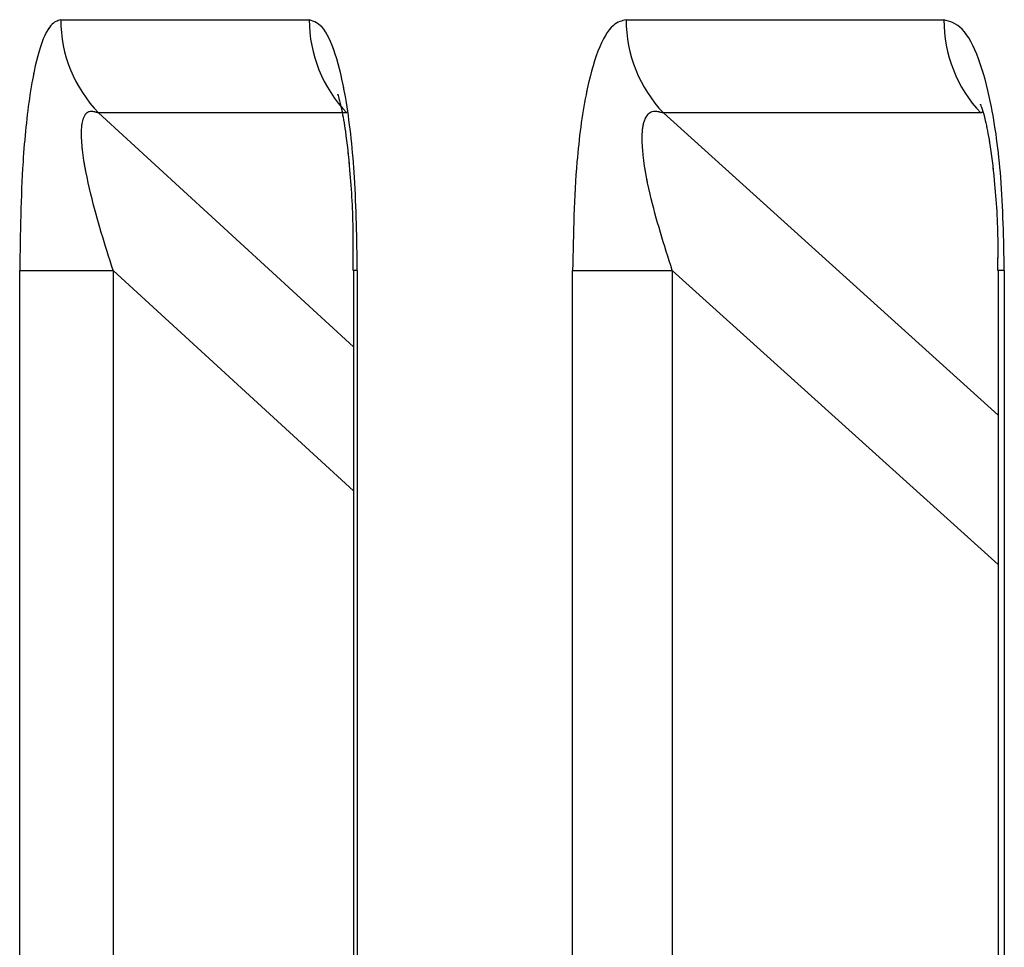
# Model space of a CAD drawing. Header units: inches. Extents: x 0.1 to 16.9, y 0.1 to 10.9.
# Tile 21 of 235: x 6.440503 to 6.440748, y 2.44769 to 2.447921. Entities that reach past the tile are written whole.
import ezdxf

# ---------------------------------------------------------------- set-up
doc = ezdxf.new("R2010")
doc.units = ezdxf.units.IN
doc.header["$MEASUREMENT"] = 0
doc.linetypes.add('PHANTOM', pattern=[0.49999999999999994, 0.25, -0.05, 0.05, -0.05, 0.05, -0.05])

msp = doc.modelspace()

# ---------------------------------------------------------------- linework, layer by layer
at = {"color": 7, "linetype": 'Continuous', "lineweight": 25}
for p, q in [((6.440513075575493, 2.447921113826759), (6.44057492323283, 2.447921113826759)), ((6.440653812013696, 2.447921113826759), (6.44073289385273, 2.447921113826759)), ((6.440584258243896, 2.447897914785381), (6.440522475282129, 2.447897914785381)), ((6.440522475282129, 2.447897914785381), (6.440585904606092, 2.447839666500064)), ((6.440742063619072, 2.447897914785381), (6.440663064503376, 2.447897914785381)), ((6.440663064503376, 2.447897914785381), (6.440746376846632, 2.447822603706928)), ((6.440742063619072, 2.447897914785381), (6.440742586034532, 2.447898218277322)), ((6.440502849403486, 2.443469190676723), (6.440502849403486, 2.447858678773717)), ((6.440502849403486, 2.447858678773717), (6.440526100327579, 2.447858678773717)), ((6.440526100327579, 2.447858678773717), (6.440526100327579, 2.443469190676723)), ((6.440585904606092, 2.447803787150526), (6.440526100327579, 2.447858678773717)), ((6.440585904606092, 2.447858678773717), (6.440585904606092, 2.443469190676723)), ((6.440586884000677, 2.447858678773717), (6.440585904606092, 2.447858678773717)), ((6.440586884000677, 2.447858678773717), (6.440586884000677, 2.443469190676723)), ((6.440640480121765, 2.443469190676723), (6.440640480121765, 2.447858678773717)), ((6.440640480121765, 2.447858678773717), (6.44066528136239, 2.447858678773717)), ((6.44066528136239, 2.447858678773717), (6.44066528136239, 2.443469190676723)), ((6.440746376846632, 2.447785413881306), (6.44066528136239, 2.447858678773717)), ((6.440746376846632, 2.447858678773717), (6.440746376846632, 2.443469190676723)), ((6.440747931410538, 2.447858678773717), (6.440746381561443, 2.447858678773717)), ((6.440747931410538, 2.447858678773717), (6.440747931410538, 2.443469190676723))]:
    msp.add_line(p, q, dxfattribs=at)
at = {"color": 7, "linetype": 'PHANTOM', "lineweight": 18}
for p, q in [((6.440513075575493, 2.447921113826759), (6.44057492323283, 2.447921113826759)), ((6.440513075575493, 2.447921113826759), (6.44057492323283, 2.447921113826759)), ((6.440513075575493, 2.447921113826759), (6.44057492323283, 2.447921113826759)), ((6.440653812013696, 2.447921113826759), (6.440732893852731, 2.447921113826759)), ((6.440653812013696, 2.447921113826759), (6.440732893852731, 2.447921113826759)), ((6.440653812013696, 2.447921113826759), (6.440732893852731, 2.447921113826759)), ((6.440584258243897, 2.447897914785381), (6.440522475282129, 2.447897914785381)), ((6.440522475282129, 2.447897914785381), (6.440585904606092, 2.447839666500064)), ((6.440584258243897, 2.447897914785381), (6.440522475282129, 2.447897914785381)), ((6.440522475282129, 2.447897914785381), (6.440585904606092, 2.447839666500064)), ((6.440584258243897, 2.447897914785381), (6.440522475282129, 2.447897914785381)), ((6.440522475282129, 2.447897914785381), (6.440585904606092, 2.447839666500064)), ((6.440742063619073, 2.447897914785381), (6.440663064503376, 2.447897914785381)), ((6.440663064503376, 2.447897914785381), (6.440746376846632, 2.447822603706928)), ((6.440742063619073, 2.447897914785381), (6.440663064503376, 2.447897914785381)), ((6.440663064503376, 2.447897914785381), (6.440746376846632, 2.447822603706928)), ((6.440742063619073, 2.447897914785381), (6.440663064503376, 2.447897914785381)), ((6.440663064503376, 2.447897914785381), (6.440746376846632, 2.447822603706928)), ((6.440742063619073, 2.447897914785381), (6.440742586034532, 2.447898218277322)), ((6.440742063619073, 2.447897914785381), (6.440742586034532, 2.447898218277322)), ((6.440742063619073, 2.447897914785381), (6.440742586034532, 2.447898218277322)), ((6.440502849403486, 2.443469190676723), (6.440502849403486, 2.447858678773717)), ((6.440502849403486, 2.447858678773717), (6.440526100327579, 2.447858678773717)), ((6.440502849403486, 2.443469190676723), (6.440502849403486, 2.447858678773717)), ((6.440502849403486, 2.447858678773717), (6.440526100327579, 2.447858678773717)), ((6.440502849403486, 2.443469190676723), (6.440502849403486, 2.447858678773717)), ((6.440502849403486, 2.447858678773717), (6.440526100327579, 2.447858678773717)), ((6.440526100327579, 2.447858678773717), (6.440526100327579, 2.443469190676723)), ((6.440585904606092, 2.447803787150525), (6.440526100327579, 2.447858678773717)), ((6.440526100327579, 2.447858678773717), (6.440526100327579, 2.443469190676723)), ((6.440585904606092, 2.447803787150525), (6.440526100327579, 2.447858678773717)), ((6.440526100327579, 2.447858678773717), (6.440526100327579, 2.443469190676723)), ((6.440585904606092, 2.447803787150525), (6.440526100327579, 2.447858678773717)), ((6.440585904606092, 2.447858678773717), (6.440585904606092, 2.443469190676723)), ((6.440586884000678, 2.447858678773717), (6.440585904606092, 2.447858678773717)), ((6.440585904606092, 2.447858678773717), (6.440585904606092, 2.443469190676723)), ((6.440586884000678, 2.447858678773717), (6.440585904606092, 2.447858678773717)), ((6.440585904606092, 2.447858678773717), (6.440585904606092, 2.443469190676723)), ((6.440586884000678, 2.447858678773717), (6.440585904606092, 2.447858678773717)), ((6.440586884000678, 2.447858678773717), (6.440586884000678, 2.443469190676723)), ((6.440586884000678, 2.447858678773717), (6.440586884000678, 2.443469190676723)), ((6.440586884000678, 2.447858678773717), (6.440586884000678, 2.443469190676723)), ((6.440640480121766, 2.443469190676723), (6.440640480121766, 2.447858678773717)), ((6.440640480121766, 2.447858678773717), (6.44066528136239, 2.447858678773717)), ((6.440640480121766, 2.443469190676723), (6.440640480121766, 2.447858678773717)), ((6.440640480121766, 2.447858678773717), (6.44066528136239, 2.447858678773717)), ((6.440640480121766, 2.443469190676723), (6.440640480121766, 2.447858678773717)), ((6.440640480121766, 2.447858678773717), (6.44066528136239, 2.447858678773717)), ((6.44066528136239, 2.447858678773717), (6.44066528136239, 2.443469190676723)), ((6.440746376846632, 2.447785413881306), (6.44066528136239, 2.447858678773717)), ((6.44066528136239, 2.447858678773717), (6.44066528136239, 2.443469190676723)), ((6.440746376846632, 2.447785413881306), (6.44066528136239, 2.447858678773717)), ((6.44066528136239, 2.447858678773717), (6.44066528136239, 2.443469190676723)), ((6.440746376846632, 2.447785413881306), (6.44066528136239, 2.447858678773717)), ((6.440746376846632, 2.447858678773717), (6.440746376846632, 2.443469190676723)), ((6.440746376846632, 2.447858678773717), (6.440746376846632, 2.443469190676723)), ((6.440746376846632, 2.447858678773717), (6.440746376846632, 2.443469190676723)), ((6.440747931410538, 2.447858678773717), (6.440746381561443, 2.447858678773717)), ((6.440747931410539, 2.447858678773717), (6.440746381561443, 2.447858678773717)), ((6.440747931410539, 2.447858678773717), (6.440746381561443, 2.447858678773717)), ((6.440747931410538, 2.447858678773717), (6.440747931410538, 2.443469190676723)), ((6.440747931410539, 2.447858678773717), (6.440747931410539, 2.443469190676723)), ((6.440747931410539, 2.447858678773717), (6.440747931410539, 2.443469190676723))]:
    msp.add_line(p, q, dxfattribs=at)
at = {"color": 7, "linetype": 'Continuous', "lineweight": 25}
for centre, radius, start, end in [((6.440546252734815, 2.447921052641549), 3.317721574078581e-05, 179.8943354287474, 224.2189348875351), ((6.440608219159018, 2.447921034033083), 3.329602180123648e-05, 179.8626909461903, 223.9758137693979), ((6.440687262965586, 2.447921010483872), 3.345111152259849e-05, 179.822991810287, 223.6642693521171), ((6.440766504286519, 2.447920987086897), 3.361067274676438e-05, 179.783947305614, 223.3503466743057)]:
    msp.add_arc(centre, radius, start, end, dxfattribs=at)
at = {"color": 7, "linetype": 'PHANTOM', "lineweight": 18}
for centre, radius, start, end in [((6.440546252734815, 2.447921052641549), 3.317721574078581e-05, 179.8943354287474, 224.2189348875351), ((6.440546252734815, 2.447921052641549), 3.317721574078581e-05, 179.8943354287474, 224.2189348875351), ((6.440546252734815, 2.447921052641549), 3.317721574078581e-05, 179.8943354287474, 224.2189348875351), ((6.440608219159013, 2.447921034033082), 3.329602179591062e-05, 179.8626909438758, 223.9758137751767), ((6.440608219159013, 2.447921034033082), 3.329602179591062e-05, 179.8626909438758, 223.9758137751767), ((6.440608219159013, 2.447921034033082), 3.329602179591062e-05, 179.8626909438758, 223.9758137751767), ((6.440687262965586, 2.447921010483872), 3.345111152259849e-05, 179.822991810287, 223.6642693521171), ((6.440687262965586, 2.447921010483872), 3.345111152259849e-05, 179.822991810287, 223.6642693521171), ((6.440687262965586, 2.447921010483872), 3.345111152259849e-05, 179.822991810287, 223.6642693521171), ((6.440766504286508, 2.447920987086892), 3.361067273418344e-05, 179.7839472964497, 223.3503466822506), ((6.440766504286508, 2.447920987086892), 3.361067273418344e-05, 179.7839472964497, 223.3503466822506), ((6.440766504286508, 2.447920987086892), 3.361067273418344e-05, 179.7839472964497, 223.3503466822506)]:
    msp.add_arc(centre, radius, start, end, dxfattribs=at)
at = {"color": 7, "linetype": 'Continuous', "lineweight": 25}
for points, knots in [([(6.440513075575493, 2.447921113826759), (6.44051224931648, 2.447920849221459), (6.440510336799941, 2.447920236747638), (6.44050756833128, 2.447914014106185), (6.440505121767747, 2.447902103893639), (6.440503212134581, 2.447883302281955), (6.440502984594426, 2.44786785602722), (6.440502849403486, 2.447858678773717)], [0, 0, 0, 0, 0.1336272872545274, 0.3093030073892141, 0.4842287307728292, 0.6935591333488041, 1, 1, 1, 1]), ([(6.440586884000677, 2.447858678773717), (6.440586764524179, 2.447866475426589), (6.440586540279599, 2.447881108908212), (6.4405846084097, 2.447899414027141), (6.440581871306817, 2.447912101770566), (6.440578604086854, 2.447919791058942), (6.44057614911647, 2.447920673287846), (6.44057492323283, 2.447921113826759)], [0, 0, 0, 0, 0.2611752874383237, 0.4901980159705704, 0.6548011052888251, 0.827625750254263, 1, 1, 1, 1]), ([(6.440653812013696, 2.447921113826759), (6.440652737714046, 2.447920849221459), (6.440650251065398, 2.447920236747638), (6.440646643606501, 2.447914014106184), (6.440643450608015, 2.447902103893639), (6.440640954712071, 2.447883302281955), (6.440640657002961, 2.447867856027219), (6.440640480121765, 2.447858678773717)], [0, 0, 0, 0, 0.1336272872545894, 0.3093030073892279, 0.4842287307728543, 0.6935591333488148, 1, 1, 1, 1]), ([(6.440747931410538, 2.447858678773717), (6.440747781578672, 2.447866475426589), (6.44074750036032, 2.447881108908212), (6.440745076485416, 2.44789941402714), (6.440741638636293, 2.447912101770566), (6.440737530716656, 2.447919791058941), (6.440734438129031, 2.447920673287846), (6.44073289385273, 2.447921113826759)], [0, 0, 0, 0, 0.2611752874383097, 0.4901980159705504, 0.6548011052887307, 0.827625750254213, 1, 1, 1, 1]), ([(6.440582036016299, 2.447902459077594), (6.440582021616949, 2.447902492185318), (6.440581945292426, 2.447902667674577), (6.440582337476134, 2.44790159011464), (6.440583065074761, 2.447898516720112), (6.440584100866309, 2.447892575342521), (6.440585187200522, 2.447882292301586), (6.440585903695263, 2.447870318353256), (6.440585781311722, 2.447861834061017), (6.440585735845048, 2.447858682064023)], [0, 0, 0, 0, 0.01982920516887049, 0.1051057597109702, 0.2076245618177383, 0.3415644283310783, 0.5404020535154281, 0.8292548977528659, 0.9999999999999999, 0.9999999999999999, 0.9999999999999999, 0.9999999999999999]), ([(6.440742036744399, 2.447899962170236), (6.440742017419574, 2.447900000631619), (6.440741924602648, 2.447900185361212), (6.44074242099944, 2.44789897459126), (6.440743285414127, 2.447895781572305), (6.440744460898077, 2.447889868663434), (6.44074568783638, 2.447879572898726), (6.440746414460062, 2.447868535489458), (6.440746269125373, 2.447860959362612), (6.440746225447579, 2.447858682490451)], [0, 0, 0, 0, 0.02479451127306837, 0.1190877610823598, 0.2193456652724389, 0.3610779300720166, 0.5639727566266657, 0.8689596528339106, 1, 1, 1, 1]), ([(6.440526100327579, 2.447858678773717), (6.440524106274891, 2.447864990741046), (6.440520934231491, 2.447875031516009), (6.440518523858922, 2.447886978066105), (6.440518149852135, 2.447892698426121), (6.440518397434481, 2.447895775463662), (6.440519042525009, 2.447897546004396), (6.440520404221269, 2.447898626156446), (6.440521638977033, 2.4478982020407), (6.440522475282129, 2.447897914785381)], [0, 0, 0, 0, 0.3643207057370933, 0.5795439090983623, 0.6799835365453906, 0.7338312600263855, 0.8222095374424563, 0.8795817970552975, 1, 1, 1, 1]), ([(6.44066528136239, 2.447858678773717), (6.440663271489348, 2.447864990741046), (6.440660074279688, 2.447875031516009), (6.440657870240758, 2.447886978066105), (6.440657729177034, 2.447892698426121), (6.440658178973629, 2.447895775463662), (6.44065902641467, 2.447897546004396), (6.440660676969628, 2.447898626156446), (6.440662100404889, 2.4478982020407), (6.440663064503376, 2.447897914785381)], [0, 0, 0, 0, 0.3643207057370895, 0.579543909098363, 0.6799835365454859, 0.7338312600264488, 0.8222095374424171, 0.8795817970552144, 1, 1, 1, 1])]:
    msp.add_open_spline(points, degree=3, knots=knots, dxfattribs=at)
at = {"color": 7, "linetype": 'PHANTOM', "lineweight": 18}
for points, knots in [([(6.440513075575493, 2.447921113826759), (6.44051224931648, 2.447920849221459), (6.440510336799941, 2.447920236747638), (6.44050756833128, 2.447914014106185), (6.440505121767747, 2.447902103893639), (6.440503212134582, 2.447883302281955), (6.440502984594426, 2.44786785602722), (6.440502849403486, 2.447858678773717)], [0, 0, 0, 0, 0.1336272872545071, 0.3093030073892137, 0.4842287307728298, 0.6935591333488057, 1, 1, 1, 1]), ([(6.440513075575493, 2.447921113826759), (6.44051224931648, 2.447920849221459), (6.440510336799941, 2.447920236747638), (6.44050756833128, 2.447914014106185), (6.440505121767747, 2.447902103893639), (6.440503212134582, 2.447883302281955), (6.440502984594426, 2.44786785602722), (6.440502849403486, 2.447858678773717)], [0, 0, 0, 0, 0.1336272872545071, 0.3093030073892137, 0.4842287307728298, 0.6935591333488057, 1, 1, 1, 1]), ([(6.440513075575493, 2.447921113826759), (6.44051224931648, 2.447920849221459), (6.440510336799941, 2.447920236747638), (6.44050756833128, 2.447914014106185), (6.440505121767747, 2.447902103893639), (6.440503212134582, 2.447883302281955), (6.440502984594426, 2.44786785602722), (6.440502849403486, 2.447858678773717)], [0, 0, 0, 0, 0.1336272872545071, 0.3093030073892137, 0.4842287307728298, 0.6935591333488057, 1, 1, 1, 1]), ([(6.440586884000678, 2.447858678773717), (6.440586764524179, 2.447866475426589), (6.440586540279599, 2.447881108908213), (6.4405846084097, 2.44789941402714), (6.440581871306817, 2.447912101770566), (6.440578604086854, 2.447919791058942), (6.44057614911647, 2.447920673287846), (6.44057492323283, 2.447921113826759)], [0, 0, 0, 0, 0.2611752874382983, 0.4901980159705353, 0.6548011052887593, 0.827625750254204, 0.9999999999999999, 0.9999999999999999, 0.9999999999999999, 0.9999999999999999]), ([(6.440586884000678, 2.447858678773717), (6.440586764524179, 2.447866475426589), (6.440586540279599, 2.447881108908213), (6.4405846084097, 2.44789941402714), (6.440581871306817, 2.447912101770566), (6.440578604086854, 2.447919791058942), (6.44057614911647, 2.447920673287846), (6.44057492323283, 2.447921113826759)], [0, 0, 0, 0, 0.2611752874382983, 0.4901980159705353, 0.6548011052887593, 0.827625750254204, 0.9999999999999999, 0.9999999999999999, 0.9999999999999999, 0.9999999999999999]), ([(6.440586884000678, 2.447858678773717), (6.440586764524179, 2.447866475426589), (6.440586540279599, 2.447881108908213), (6.4405846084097, 2.44789941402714), (6.440581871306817, 2.447912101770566), (6.440578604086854, 2.447919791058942), (6.44057614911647, 2.447920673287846), (6.44057492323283, 2.447921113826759)], [0, 0, 0, 0, 0.2611752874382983, 0.4901980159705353, 0.6548011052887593, 0.827625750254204, 0.9999999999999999, 0.9999999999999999, 0.9999999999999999, 0.9999999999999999]), ([(6.440653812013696, 2.447921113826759), (6.440652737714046, 2.447920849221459), (6.440650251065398, 2.447920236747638), (6.440646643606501, 2.447914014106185), (6.440643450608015, 2.447902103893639), (6.440640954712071, 2.447883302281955), (6.440640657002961, 2.44786785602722), (6.440640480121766, 2.447858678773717)], [0, 0, 0, 0, 0.133627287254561, 0.309303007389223, 0.4842287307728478, 0.6935591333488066, 1, 1, 1, 1]), ([(6.440653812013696, 2.447921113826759), (6.440652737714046, 2.447920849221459), (6.440650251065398, 2.447920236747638), (6.440646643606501, 2.447914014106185), (6.440643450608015, 2.447902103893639), (6.440640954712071, 2.447883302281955), (6.440640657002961, 2.44786785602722), (6.440640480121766, 2.447858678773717)], [0, 0, 0, 0, 0.133627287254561, 0.309303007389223, 0.4842287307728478, 0.6935591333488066, 1, 1, 1, 1]), ([(6.440653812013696, 2.447921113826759), (6.440652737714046, 2.447920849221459), (6.440650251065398, 2.447920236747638), (6.440646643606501, 2.447914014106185), (6.440643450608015, 2.447902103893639), (6.440640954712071, 2.447883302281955), (6.440640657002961, 2.44786785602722), (6.440640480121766, 2.447858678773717)], [0, 0, 0, 0, 0.133627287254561, 0.309303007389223, 0.4842287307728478, 0.6935591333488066, 1, 1, 1, 1]), ([(6.440747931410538, 2.447858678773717), (6.440747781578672, 2.447866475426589), (6.44074750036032, 2.447881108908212), (6.440745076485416, 2.44789941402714), (6.440741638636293, 2.447912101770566), (6.440737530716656, 2.447919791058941), (6.440734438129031, 2.447920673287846), (6.440732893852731, 2.447921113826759)], [0, 0, 0, 0, 0.2611752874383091, 0.4901980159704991, 0.6548011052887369, 0.8276257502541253, 1, 1, 1, 1]), ([(6.440747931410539, 2.447858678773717), (6.440747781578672, 2.447866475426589), (6.44074750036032, 2.447881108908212), (6.440745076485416, 2.44789941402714), (6.440741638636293, 2.447912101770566), (6.440737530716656, 2.447919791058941), (6.440734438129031, 2.447920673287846), (6.440732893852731, 2.447921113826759)], [0, 0, 0, 0, 0.2611752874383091, 0.4901980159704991, 0.6548011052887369, 0.8276257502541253, 1, 1, 1, 1]), ([(6.440747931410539, 2.447858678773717), (6.440747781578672, 2.447866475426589), (6.44074750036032, 2.447881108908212), (6.440745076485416, 2.44789941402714), (6.440741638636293, 2.447912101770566), (6.440737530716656, 2.447919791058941), (6.440734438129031, 2.447920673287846), (6.440732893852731, 2.447921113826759)], [0, 0, 0, 0, 0.2611752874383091, 0.4901980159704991, 0.6548011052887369, 0.8276257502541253, 1, 1, 1, 1]), ([(6.440582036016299, 2.447902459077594), (6.440582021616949, 2.447902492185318), (6.440581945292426, 2.447902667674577), (6.440582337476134, 2.447901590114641), (6.440583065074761, 2.447898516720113), (6.440584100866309, 2.447892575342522), (6.440585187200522, 2.447882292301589), (6.440585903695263, 2.447870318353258), (6.440585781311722, 2.447861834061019), (6.440585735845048, 2.447858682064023)], [0, 0, 0, 0, 0.01982920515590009, 0.105105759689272, 0.2076245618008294, 0.3415644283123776, 0.5404020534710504, 0.8292548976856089, 1, 1, 1, 1]), ([(6.440582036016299, 2.447902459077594), (6.440582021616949, 2.447902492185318), (6.440581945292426, 2.447902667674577), (6.440582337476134, 2.447901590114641), (6.440583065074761, 2.447898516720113), (6.440584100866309, 2.447892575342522), (6.440585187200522, 2.447882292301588), (6.440585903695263, 2.447870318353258), (6.440585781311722, 2.447861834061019), (6.440585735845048, 2.447858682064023)], [0, 0, 0, 0, 0.01982920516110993, 0.105105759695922, 0.2076245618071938, 0.3415644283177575, 0.5404020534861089, 0.829254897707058, 1, 1, 1, 1]), ([(6.440582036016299, 2.447902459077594), (6.440582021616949, 2.447902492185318), (6.440581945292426, 2.447902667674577), (6.440582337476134, 2.447901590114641), (6.440583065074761, 2.447898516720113), (6.440584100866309, 2.447892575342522), (6.440585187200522, 2.447882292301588), (6.440585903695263, 2.447870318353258), (6.440585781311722, 2.447861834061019), (6.440585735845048, 2.447858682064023)], [0, 0, 0, 0, 0.01982920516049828, 0.1051057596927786, 0.2076245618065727, 0.341564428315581, 0.5404020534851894, 0.8292548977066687, 1, 1, 1, 1]), ([(6.440742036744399, 2.447899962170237), (6.440742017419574, 2.447900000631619), (6.440741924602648, 2.447900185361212), (6.44074242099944, 2.44789897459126), (6.440743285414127, 2.447895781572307), (6.440744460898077, 2.447889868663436), (6.44074568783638, 2.44787957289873), (6.440746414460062, 2.44786853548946), (6.440746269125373, 2.447860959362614), (6.440746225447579, 2.447858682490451)], [0, 0, 0, 0, 0.02479451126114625, 0.1190877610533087, 0.2193456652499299, 0.3610779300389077, 0.5639727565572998, 0.8689596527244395, 1, 1, 1, 1]), ([(6.440742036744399, 2.447899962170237), (6.440742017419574, 2.447900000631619), (6.440741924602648, 2.447900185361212), (6.44074242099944, 2.44789897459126), (6.440743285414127, 2.447895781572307), (6.440744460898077, 2.447889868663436), (6.44074568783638, 2.447879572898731), (6.440746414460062, 2.44786853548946), (6.440746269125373, 2.447860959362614), (6.440746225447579, 2.447858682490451)], [0, 0, 0, 0, 0.02479451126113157, 0.1190877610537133, 0.2193456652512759, 0.361077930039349, 0.5639727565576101, 0.8689596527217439, 1, 1, 1, 1]), ([(6.440742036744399, 2.447899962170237), (6.440742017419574, 2.447900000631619), (6.440741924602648, 2.447900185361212), (6.44074242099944, 2.44789897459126), (6.440743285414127, 2.447895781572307), (6.440744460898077, 2.447889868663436), (6.44074568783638, 2.44787957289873), (6.440746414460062, 2.44786853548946), (6.440746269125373, 2.447860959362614), (6.440746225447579, 2.447858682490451)], [0, 0, 0, 0, 0.02479451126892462, 0.1190877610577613, 0.219345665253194, 0.361077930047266, 0.5639727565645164, 0.8689596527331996, 1, 1, 1, 1]), ([(6.440526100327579, 2.447858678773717), (6.440524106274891, 2.447864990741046), (6.440520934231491, 2.447875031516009), (6.440518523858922, 2.447886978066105), (6.440518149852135, 2.447892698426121), (6.440518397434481, 2.447895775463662), (6.440519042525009, 2.447897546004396), (6.440520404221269, 2.447898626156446), (6.440521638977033, 2.4478982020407), (6.440522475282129, 2.447897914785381)], [0, 0, 0, 0, 0.3643207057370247, 0.5795439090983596, 0.6799835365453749, 0.7338312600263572, 0.8222095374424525, 0.8795817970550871, 1, 1, 1, 1]), ([(6.440526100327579, 2.447858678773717), (6.440524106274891, 2.447864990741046), (6.440520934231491, 2.447875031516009), (6.440518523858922, 2.447886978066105), (6.440518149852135, 2.447892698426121), (6.440518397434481, 2.447895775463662), (6.440519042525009, 2.447897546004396), (6.440520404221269, 2.447898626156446), (6.440521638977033, 2.4478982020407), (6.440522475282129, 2.447897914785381)], [0, 0, 0, 0, 0.3643207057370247, 0.5795439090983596, 0.6799835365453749, 0.7338312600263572, 0.8222095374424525, 0.8795817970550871, 1, 1, 1, 1]), ([(6.440526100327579, 2.447858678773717), (6.440524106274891, 2.447864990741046), (6.440520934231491, 2.447875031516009), (6.440518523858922, 2.447886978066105), (6.440518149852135, 2.447892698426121), (6.440518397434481, 2.447895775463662), (6.440519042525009, 2.447897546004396), (6.440520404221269, 2.447898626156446), (6.440521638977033, 2.4478982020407), (6.440522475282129, 2.447897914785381)], [0, 0, 0, 0, 0.3643207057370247, 0.5795439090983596, 0.6799835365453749, 0.7338312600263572, 0.8222095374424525, 0.8795817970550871, 1, 1, 1, 1]), ([(6.44066528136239, 2.447858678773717), (6.440663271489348, 2.447864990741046), (6.440660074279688, 2.447875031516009), (6.440657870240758, 2.447886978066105), (6.440657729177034, 2.447892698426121), (6.440658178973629, 2.447895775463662), (6.44065902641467, 2.447897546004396), (6.440660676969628, 2.447898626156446), (6.440662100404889, 2.4478982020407), (6.440663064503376, 2.447897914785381)], [0, 0, 0, 0, 0.3643207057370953, 0.5795439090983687, 0.6799835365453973, 0.7338312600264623, 0.8222095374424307, 0.8795817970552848, 1, 1, 1, 1]), ([(6.44066528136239, 2.447858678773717), (6.440663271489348, 2.447864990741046), (6.440660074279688, 2.447875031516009), (6.440657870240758, 2.447886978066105), (6.440657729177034, 2.447892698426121), (6.440658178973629, 2.447895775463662), (6.44065902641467, 2.447897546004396), (6.440660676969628, 2.447898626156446), (6.440662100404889, 2.4478982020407), (6.440663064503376, 2.447897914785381)], [0, 0, 0, 0, 0.3643207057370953, 0.5795439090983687, 0.6799835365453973, 0.7338312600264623, 0.8222095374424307, 0.8795817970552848, 1, 1, 1, 1]), ([(6.44066528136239, 2.447858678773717), (6.440663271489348, 2.447864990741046), (6.440660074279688, 2.447875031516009), (6.440657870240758, 2.447886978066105), (6.440657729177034, 2.447892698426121), (6.440658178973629, 2.447895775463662), (6.44065902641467, 2.447897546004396), (6.440660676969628, 2.447898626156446), (6.440662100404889, 2.4478982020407), (6.440663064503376, 2.447897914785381)], [0, 0, 0, 0, 0.3643207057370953, 0.5795439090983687, 0.6799835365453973, 0.7338312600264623, 0.8222095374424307, 0.8795817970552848, 1, 1, 1, 1])]:
    msp.add_open_spline(points, degree=3, knots=knots, dxfattribs=at)

doc.saveas('drawing.dxf')
